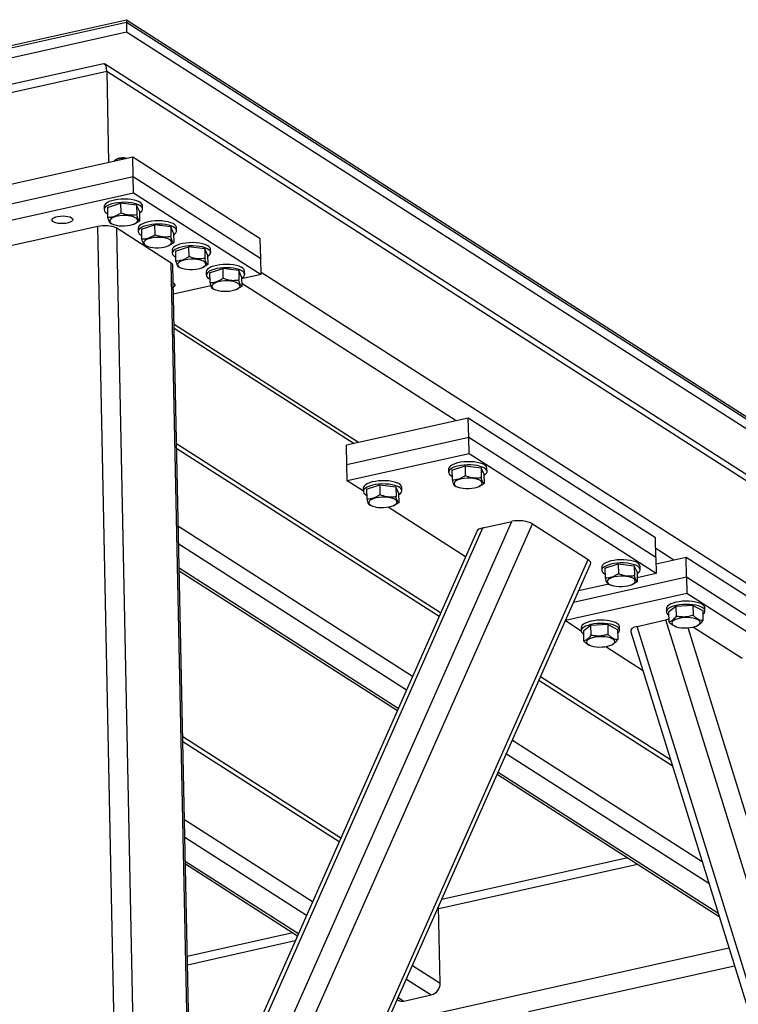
# Model space of a CAD drawing. Header units: millimetres. Extents: x 5 to 415, y 5 to 292.
# Tile 19 of 49: x 240 to 256, y 81 to 104. Entities that reach past the tile are written whole.
import ezdxf

# ---------------------------------------------------------------- set-up
doc = ezdxf.new("R2010")
doc.units = ezdxf.units.MM
doc.layers.add('TRAIT-FORT', color=4, linetype='Continuous', lineweight=25)

msp = doc.modelspace()

# ---------------------------------------------------------------- linework, layer by layer
at = {"layer": 'TRAIT-FORT', "color": 4, "linetype": 'Continuous', "lineweight": 25}
for p, q in [((203.783, 95.018), (242.359, 103.641)), ((242.359, 103.641), (242.36, 103.585)), ((242.359, 103.641), (269.284, 86.402)), ((200.817, 94.299), (242.36, 103.585)), ((203.784, 94.962), (242.36, 103.585)), ((242.36, 103.585), (242.365, 103.362)), ((242.36, 103.585), (269.285, 86.346)), ((165.213, 86.116), (242.365, 103.362)), ((242.365, 103.362), (269.289, 86.123)), ((241.831, 102.631), (167.102, 85.927)), ((267.499, 86.21), (241.859, 102.626)), ((241.909, 102.455), (166.851, 85.678)), ((241.909, 102.455), (241.952, 100.365)), ((267.663, 85.966), (241.909, 102.455)), ((242.504, 100.488), (237.267, 99.317)), ((242.513, 100.042), (242.504, 100.488)), ((245.43, 98.614), (242.504, 100.488)), ((242.109, 100.428), (242.084, 100.406)), ((237.276, 98.871), (242.513, 100.042)), ((242.521, 99.67), (242.513, 100.042)), ((242.513, 100.042), (245.439, 98.168)), ((237.284, 98.499), (242.521, 99.67)), ((242.521, 99.67), (245.447, 97.796)), ((241.85, 99.356), (241.851, 99.282)), ((241.924, 99.335), (242.227, 99.432)), ((242.227, 99.432), (242.231, 99.209)), ((242.594, 99.388), (242.227, 99.432)), ((242.594, 99.388), (242.599, 99.165)), ((242.659, 99.247), (242.594, 99.388)), ((242.731, 99.3), (242.729, 99.375)), ((241.924, 99.335), (241.928, 99.112)), ((242.659, 99.247), (242.663, 99.024)), ((241.702, 98.897), (239.468, 98.398)), ((242.312, 69.517), (241.702, 98.897)), ((242.025, 98.959), (241.993, 98.971)), ((242.023, 98.959), (242.063, 98.945)), ((242.533, 98.954), (242.549, 98.961)), ((242.704, 98.835), (243.007, 98.933)), ((243.007, 98.933), (243.012, 98.71)), ((243.375, 98.889), (243.007, 98.933)), ((243.375, 98.889), (243.379, 98.666)), ((243.439, 98.747), (243.375, 98.889)), ((242.747, 69.48), (242.138, 98.86)), ((243.386, 98.06), (242.138, 98.86)), ((242.63, 98.857), (242.632, 98.782)), ((242.704, 98.835), (242.709, 98.612)), ((243.439, 98.747), (243.444, 98.524)), ((243.511, 98.801), (243.51, 98.875)), ((242.805, 98.459), (242.773, 98.471)), ((242.803, 98.46), (242.843, 98.445)), ((243.314, 98.455), (243.329, 98.461)), ((245.439, 98.168), (245.43, 98.614)), ((243.41, 98.357), (243.412, 98.283)), ((243.484, 98.336), (243.787, 98.433)), ((243.484, 98.336), (243.489, 98.113)), ((243.787, 98.433), (243.792, 98.21)), ((244.155, 98.389), (243.787, 98.433)), ((244.155, 98.389), (244.16, 98.166)), ((244.219, 98.248), (244.155, 98.389)), ((244.219, 98.248), (244.224, 98.025)), ((244.292, 98.301), (244.29, 98.375)), ((243.996, 68.68), (243.386, 98.06)), ((244.037, 68.625), (243.427, 98.004)), ((245.447, 97.796), (245.439, 98.168)), ((243.585, 97.959), (243.553, 97.972)), ((243.584, 97.96), (243.624, 97.945)), ((244.094, 97.955), (244.11, 97.961)), ((244.191, 97.857), (244.192, 97.783)), ((244.265, 97.836), (244.568, 97.933)), ((244.265, 97.836), (244.269, 97.613)), ((244.568, 97.933), (244.573, 97.71)), ((244.935, 97.889), (244.568, 97.933)), ((244.935, 97.889), (244.94, 97.666)), ((245, 97.748), (244.935, 97.889)), ((245.447, 97.796), (245.001, 97.696)), ((245.072, 97.801), (245.071, 97.876)), ((265.815, 84.801), (245.446, 97.842)), ((244.293, 97.538), (243.441, 97.348)), ((245, 97.748), (245.005, 97.525)), ((249.919, 94.444), (245.003, 97.591)), ((244.366, 97.46), (244.334, 97.472)), ((244.364, 97.46), (244.404, 97.445)), ((244.875, 97.455), (244.89, 97.462)), ((247.684, 93.944), (243.455, 96.652)), ((243.457, 96.565), (247.584, 93.922)), ((250.198, 94.506), (247.405, 93.882)), ((250.207, 94.06), (250.198, 94.506)), ((254.49, 91.758), (250.198, 94.506)), ((250.207, 94.06), (247.414, 93.436)), ((250.215, 93.688), (250.207, 94.06)), ((254.5, 91.312), (250.207, 94.06)), ((249.564, 90.042), (243.512, 93.917)), ((243.514, 93.811), (249.528, 89.961)), ((247.414, 93.436), (247.405, 93.882)), ((250.215, 93.688), (247.422, 93.064)), ((254.507, 90.94), (250.215, 93.688)), ((247.422, 93.064), (247.414, 93.436)), ((249.746, 93.335), (249.748, 93.261)), ((249.82, 93.314), (250.123, 93.411)), ((249.82, 93.314), (249.825, 93.091)), ((250.123, 93.411), (250.128, 93.188)), ((250.123, 93.411), (250.491, 93.367)), ((250.491, 93.367), (250.496, 93.144)), ((250.555, 93.226), (250.491, 93.367)), ((250.628, 93.279), (250.626, 93.354)), ((247.793, 92.826), (247.422, 93.064)), ((250.555, 93.226), (250.56, 93.003)), ((247.791, 92.898), (247.793, 92.824)), ((247.865, 92.877), (248.168, 92.974)), ((247.865, 92.877), (247.87, 92.654)), ((248.168, 92.974), (248.173, 92.751)), ((248.168, 92.974), (248.536, 92.93)), ((248.536, 92.93), (248.541, 92.707)), ((248.6, 92.789), (248.536, 92.93)), ((248.673, 92.842), (248.671, 92.917)), ((249.889, 92.95), (249.921, 92.94)), ((249.92, 92.938), (249.96, 92.924)), ((250.43, 92.933), (250.446, 92.94)), ((248.6, 92.789), (248.605, 92.566)), ((247.934, 92.513), (247.966, 92.503)), ((247.965, 92.501), (248.005, 92.487)), ((250.134, 91.327), (248.358, 92.465)), ((248.475, 92.496), (248.491, 92.503)), ((244.405, 76.819), (251.199, 92.138)), ((250.535, 91.99), (251.199, 92.138)), ((243.551, 92.026), (248.92, 88.589)), ((250.392, 91.908), (243.995, 77.482)), ((244.08, 77.434), (250.535, 91.99)), ((244.427, 75.753), (251.667, 92.08)), ((251.667, 92.08), (252.947, 91.26)), ((254.5, 91.312), (254.49, 91.758)), ((243.559, 91.62), (248.782, 88.276)), ((254.913, 91.246), (254.495, 91.513)), ((244.5, 72.214), (252.947, 91.26)), ((254.5, 91.312), (254.507, 90.94)), ((255.193, 91.308), (254.503, 91.154)), ((255.202, 90.862), (255.193, 91.308)), ((259.485, 88.56), (255.193, 91.308)), ((243.571, 91.07), (248.594, 87.854)), ((243.572, 91.004), (248.572, 87.803)), ((244.505, 72.002), (253, 91.158)), ((253.258, 91.087), (253.26, 91.012)), ((253.332, 91.066), (253.635, 91.163)), ((253.332, 91.066), (253.337, 90.843)), ((253.635, 91.163), (253.64, 90.94)), ((253.635, 91.163), (254.003, 91.119)), ((254.003, 91.119), (254.007, 90.896)), ((254.067, 90.977), (254.003, 91.119)), ((254.14, 91.031), (254.138, 91.105)), ((252.612, 90.283), (255.202, 90.862)), ((254.067, 90.977), (254.072, 90.754)), ((254.507, 90.94), (254.07, 90.842)), ((255.202, 90.862), (255.21, 90.49)), ((255.202, 90.862), (259.494, 88.114)), ((253.418, 90.696), (252.727, 90.542)), ((253.401, 90.701), (253.433, 90.692)), ((253.431, 90.69), (253.472, 90.675)), ((253.942, 90.685), (253.957, 90.691)), ((252.428, 89.868), (255.21, 90.49)), ((255.21, 90.49), (259.502, 87.742)), ((254.741, 90.137), (254.743, 90.063)), ((254.958, 90.187), (254.791, 90.053)), ((255.349, 90.206), (254.958, 90.187)), ((254.958, 90.187), (254.963, 89.964)), ((255.349, 90.206), (255.354, 89.983)), ((255.349, 90.206), (255.574, 90.091)), ((255.574, 90.091), (255.578, 89.868)), ((255.622, 90.081), (255.621, 90.156)), ((252.425, 89.861), (252.788, 89.628)), ((254.067, 89.729), (254.73, 89.877)), ((265.252, 55.986), (254.73, 89.877)), ((254.791, 90.053), (254.796, 89.83)), ((252.786, 89.7), (252.788, 89.626)), ((253.003, 89.75), (252.836, 89.616)), ((253.394, 89.769), (253.003, 89.75)), ((253.003, 89.75), (253.008, 89.527)), ((253.394, 89.769), (253.399, 89.546)), ((253.394, 89.769), (253.619, 89.654)), ((253.619, 89.654), (253.623, 89.431)), ((253.667, 89.644), (253.666, 89.719)), ((264.588, 55.838), (254.067, 89.729)), ((254.938, 89.732), (254.954, 89.726)), ((265.52, 56.573), (255.237, 89.695)), ((255.361, 89.715), (256.479, 88.999)), ((255.425, 89.735), (255.449, 89.746)), ((252.836, 89.616), (252.841, 89.393)), ((253.922, 89.607), (264.334, 56.069)), ((252.983, 89.295), (252.999, 89.289)), ((253.353, 89.267), (254.195, 88.727)), ((253.47, 89.298), (253.494, 89.309)), ((254.834, 86.668), (251.855, 88.575)), ((251.819, 88.494), (254.874, 86.538)), ((247.273, 84.875), (243.651, 87.193)), ((243.653, 87.088), (247.237, 84.794)), ((251.21, 87.122), (255.557, 84.339)), ((251.072, 86.81), (255.712, 83.839)), ((250.862, 86.337), (255.948, 83.08)), ((250.884, 86.387), (255.923, 83.161)), ((243.691, 85.303), (246.629, 83.422)), ((243.699, 84.896), (246.49, 83.109)), ((243.71, 84.346), (246.303, 82.686)), ((243.712, 84.281), (246.28, 82.636)), ((249.52, 83.259), (254.078, 84.278)), ((253.854, 84.421), (249.589, 83.467)), ((249.555, 81.548), (249.519, 83.308)), ((246.174, 82.704), (243.756, 82.163)), ((243.76, 81.971), (246.23, 82.523)), ((248.317, 80.599), (256.173, 82.355)), ((248.919, 81.955), (249.555, 81.548)), ((251.582, 80.895), (256.299, 81.949)), ((248.78, 81.643), (249.35, 81.278)), ((248.722, 81.138), (249.35, 81.278)), ((248.57, 81.17), (248.588, 81.159)), ((248.593, 81.22), (248.722, 81.138))]:
    msp.add_line(p, q, dxfattribs=at)
at = {"layer": 'TRAIT-FORT', "color": 4, "linetype": 'Continuous', "lineweight": 25, "flags": 128}
for points in [[(242.338, 100.451), (242.312, 100.453), (242.258, 100.454), (242.205, 100.449), (242.156, 100.439), (242.116, 100.425), (242.086, 100.408), (242.072, 100.392)], [(242.729, 99.375), (242.728, 99.384), (242.716, 99.413), (242.69, 99.439), (242.651, 99.464), (242.601, 99.485), (242.54, 99.503), (242.472, 99.516), (242.397, 99.524), (242.319, 99.527), (242.24, 99.525), (242.163, 99.518), (242.09, 99.506), (242.023, 99.489), (241.965, 99.469), (241.917, 99.445), (241.881, 99.418), (241.859, 99.39), (241.85, 99.361), (241.85, 99.356)], [(242.659, 99.209), (242.683, 99.225), (242.712, 99.252), (242.728, 99.281), (242.73, 99.31), (242.718, 99.338), (242.692, 99.365), (242.653, 99.39), (242.602, 99.411), (242.542, 99.429), (242.473, 99.442), (242.399, 99.45), (242.321, 99.453), (242.242, 99.451), (242.165, 99.444), (242.092, 99.432), (242.025, 99.415), (241.966, 99.394), (241.919, 99.371), (241.883, 99.344), (241.86, 99.316), (241.851, 99.287), (241.857, 99.258), (241.876, 99.23), (241.908, 99.204), (241.926, 99.194)], [(241.103, 99.1), (241.125, 99.08), (241.133, 99.058), (241.126, 99.036), (241.104, 99.015), (241.069, 98.996), (241.023, 98.981), (240.969, 98.971), (240.91, 98.966), (240.85, 98.966), (240.792, 98.971), (240.741, 98.982), (240.7, 98.997), (240.671, 99.016), (240.655, 99.037), (240.655, 99.059), (240.669, 99.081), (240.698, 99.101), (240.739, 99.118), (240.789, 99.131), (240.847, 99.139), (240.907, 99.142), (240.966, 99.139), (241.02, 99.13), (241.067, 99.117), (241.103, 99.1)], [(242.183, 98.917), (242.248, 98.912), (242.316, 98.912), (242.383, 98.918), (242.445, 98.928), (242.502, 98.943), (242.549, 98.961), (242.585, 98.983), (242.609, 99.006), (242.619, 99.031), (242.615, 99.056), (242.597, 99.08), (242.566, 99.101), (242.523, 99.119), (242.47, 99.134), (242.41, 99.144), (242.344, 99.149), (242.277, 99.149), (242.21, 99.144), (242.148, 99.133), (242.091, 99.119), (242.044, 99.1), (242.008, 99.079), (241.984, 99.055), (241.974, 99.03), (241.978, 99.005), (241.996, 98.982), (242.027, 98.96), (242.07, 98.942), (242.123, 98.927), (242.183, 98.917)], [(243.51, 98.875), (243.509, 98.884), (243.497, 98.913), (243.471, 98.94), (243.432, 98.964), (243.381, 98.986), (243.321, 99.003), (243.252, 99.016), (243.178, 99.025), (243.1, 99.028), (243.021, 99.026), (242.944, 99.018), (242.87, 99.006), (242.804, 98.99), (242.745, 98.969), (242.698, 98.945), (242.662, 98.919), (242.639, 98.891), (242.63, 98.862), (242.63, 98.857)], [(243.44, 98.71), (243.463, 98.725), (243.493, 98.752), (243.509, 98.781), (243.51, 98.81), (243.498, 98.839), (243.472, 98.865), (243.433, 98.89), (243.383, 98.911), (243.322, 98.929), (243.254, 98.942), (243.179, 98.95), (243.101, 98.953), (243.022, 98.951), (242.945, 98.944), (242.872, 98.932), (242.805, 98.915), (242.747, 98.895), (242.699, 98.871), (242.663, 98.844), (242.641, 98.816), (242.632, 98.787), (242.637, 98.758), (242.656, 98.731), (242.689, 98.705), (242.707, 98.694)], [(242.964, 98.418), (243.029, 98.413), (243.096, 98.413), (243.163, 98.418), (243.226, 98.428), (243.282, 98.443), (243.329, 98.462), (243.366, 98.483), (243.389, 98.507), (243.4, 98.532), (243.395, 98.556), (243.377, 98.58), (243.346, 98.601), (243.303, 98.62), (243.251, 98.634), (243.19, 98.644), (243.125, 98.649), (243.057, 98.649), (242.991, 98.644), (242.928, 98.634), (242.872, 98.619), (242.824, 98.601), (242.788, 98.579), (242.764, 98.555), (242.754, 98.531), (242.758, 98.506), (242.776, 98.482), (242.807, 98.461), (242.85, 98.442), (242.903, 98.428), (242.964, 98.418)], [(244.29, 98.375), (244.289, 98.385), (244.277, 98.413), (244.251, 98.44), (244.212, 98.465), (244.162, 98.486), (244.101, 98.504), (244.032, 98.517), (243.958, 98.525), (243.88, 98.528), (243.801, 98.526), (243.724, 98.519), (243.651, 98.507), (243.584, 98.49), (243.526, 98.469), (243.478, 98.446), (243.442, 98.419), (243.419, 98.391), (243.411, 98.362), (243.41, 98.357)], [(244.22, 98.21), (244.244, 98.225), (244.273, 98.253), (244.289, 98.281), (244.291, 98.31), (244.279, 98.339), (244.253, 98.366), (244.214, 98.39), (244.163, 98.412), (244.103, 98.429), (244.034, 98.442), (243.96, 98.451), (243.882, 98.454), (243.803, 98.452), (243.726, 98.444), (243.652, 98.432), (243.586, 98.416), (243.527, 98.395), (243.48, 98.371), (243.444, 98.345), (243.421, 98.316), (243.412, 98.287), (243.417, 98.259), (243.437, 98.231), (243.469, 98.205), (243.487, 98.195)], [(243.744, 97.918), (243.809, 97.913), (243.877, 97.913), (243.943, 97.918), (244.006, 97.929), (244.063, 97.943), (244.11, 97.962), (244.146, 97.983), (244.17, 98.007), (244.18, 98.032), (244.176, 98.057), (244.158, 98.08), (244.127, 98.102), (244.084, 98.12), (244.031, 98.135), (243.971, 98.145), (243.905, 98.15), (243.838, 98.15), (243.771, 98.144), (243.708, 98.134), (243.652, 98.119), (243.605, 98.101), (243.568, 98.079), (243.545, 98.056), (243.535, 98.031), (243.539, 98.006), (243.557, 97.983), (243.588, 97.961), (243.631, 97.943), (243.684, 97.928), (243.744, 97.918)], [(245.071, 97.876), (245.07, 97.885), (245.057, 97.914), (245.031, 97.94), (244.993, 97.965), (244.942, 97.986), (244.881, 98.004), (244.813, 98.017), (244.738, 98.025), (244.661, 98.028), (244.582, 98.026), (244.504, 98.019), (244.431, 98.007), (244.364, 97.99), (244.306, 97.97), (244.258, 97.946), (244.223, 97.919), (244.2, 97.891), (244.191, 97.862), (244.191, 97.857)], [(245.001, 97.71), (245.024, 97.726), (245.054, 97.753), (245.069, 97.782), (245.071, 97.811), (245.059, 97.839), (245.033, 97.866), (244.994, 97.891), (244.944, 97.912), (244.883, 97.93), (244.814, 97.943), (244.74, 97.951), (244.662, 97.954), (244.583, 97.952), (244.506, 97.945), (244.433, 97.933), (244.366, 97.916), (244.308, 97.895), (244.26, 97.871), (244.224, 97.845), (244.201, 97.817), (244.193, 97.788), (244.198, 97.759), (244.217, 97.731), (244.25, 97.705), (244.268, 97.695)], [(243.435, 97.606), (243.444, 97.601), (243.466, 97.581), (243.474, 97.559), (243.467, 97.537), (243.445, 97.516), (243.437, 97.511)], [(244.524, 97.418), (244.59, 97.413), (244.657, 97.413), (244.724, 97.419), (244.787, 97.429), (244.843, 97.444), (244.89, 97.462), (244.927, 97.484), (244.95, 97.507), (244.96, 97.532), (244.956, 97.557), (244.938, 97.581), (244.907, 97.602), (244.864, 97.62), (244.811, 97.635), (244.751, 97.645), (244.686, 97.65), (244.618, 97.65), (244.552, 97.645), (244.489, 97.634), (244.433, 97.62), (244.385, 97.601), (244.349, 97.58), (244.325, 97.556), (244.315, 97.531), (244.319, 97.506), (244.337, 97.483), (244.368, 97.461), (244.411, 97.443), (244.464, 97.428), (244.524, 97.418)], [(250.524, 93.454), (250.468, 93.474), (250.404, 93.489), (250.332, 93.5), (250.255, 93.506), (250.177, 93.506), (250.098, 93.501), (250.023, 93.492), (249.952, 93.477), (249.89, 93.459), (249.836, 93.436), (249.794, 93.411), (249.765, 93.383), (249.749, 93.355), (249.746, 93.335)], [(250.526, 93.38), (250.47, 93.399), (250.405, 93.415), (250.333, 93.425), (250.257, 93.431), (250.178, 93.432), (250.1, 93.427), (250.024, 93.417), (249.954, 93.403), (249.891, 93.384), (249.838, 93.362), (249.796, 93.337), (249.767, 93.309), (249.751, 93.28), (249.749, 93.251), (249.761, 93.223), (249.787, 93.196), (249.823, 93.173)], [(250.556, 93.188), (250.56, 93.191), (250.596, 93.217), (250.619, 93.245), (250.628, 93.274), (250.622, 93.303), (250.603, 93.331), (250.571, 93.357), (250.526, 93.38)], [(248.569, 93.017), (248.513, 93.037), (248.449, 93.052), (248.377, 93.063), (248.3, 93.069), (248.222, 93.069), (248.143, 93.064), (248.068, 93.055), (247.997, 93.04), (247.935, 93.022), (247.881, 92.999), (247.839, 92.974), (247.81, 92.946), (247.794, 92.918), (247.791, 92.898)], [(250.307, 93.123), (250.241, 93.128), (250.174, 93.128), (250.107, 93.123), (250.044, 93.112), (249.988, 93.098), (249.941, 93.079), (249.904, 93.058), (249.881, 93.034), (249.871, 93.009), (249.875, 92.985), (249.893, 92.961), (249.924, 92.939), (249.967, 92.921), (250.019, 92.906), (250.08, 92.896), (250.145, 92.891), (250.213, 92.892), (250.279, 92.897), (250.342, 92.907), (250.398, 92.922), (250.446, 92.94), (250.482, 92.962), (250.506, 92.986), (250.516, 93.01), (250.512, 93.035), (250.494, 93.059), (250.463, 93.08), (250.42, 93.098), (250.367, 93.113), (250.307, 93.123)], [(248.571, 92.943), (248.515, 92.962), (248.45, 92.978), (248.378, 92.988), (248.302, 92.994), (248.223, 92.995), (248.145, 92.99), (248.069, 92.98), (247.999, 92.966), (247.936, 92.947), (247.883, 92.925), (247.841, 92.9), (247.812, 92.872), (247.796, 92.843), (247.794, 92.814), (247.806, 92.786), (247.832, 92.759), (247.868, 92.736)], [(248.601, 92.751), (248.605, 92.754), (248.641, 92.78), (248.664, 92.808), (248.673, 92.837), (248.667, 92.866), (248.648, 92.894), (248.616, 92.92), (248.571, 92.943)], [(248.352, 92.686), (248.286, 92.691), (248.219, 92.691), (248.152, 92.686), (248.089, 92.675), (248.033, 92.661), (247.986, 92.642), (247.949, 92.621), (247.926, 92.597), (247.916, 92.572), (247.92, 92.548), (247.938, 92.524), (247.969, 92.502), (248.012, 92.484), (248.064, 92.469), (248.125, 92.459), (248.19, 92.454), (248.258, 92.455), (248.324, 92.46), (248.387, 92.47), (248.443, 92.485), (248.491, 92.503), (248.527, 92.525), (248.551, 92.549), (248.561, 92.573), (248.557, 92.598), (248.539, 92.622), (248.508, 92.643), (248.465, 92.661), (248.412, 92.676), (248.352, 92.686)], [(254.036, 91.206), (253.98, 91.225), (253.915, 91.241), (253.844, 91.251), (253.767, 91.257), (253.688, 91.258), (253.61, 91.253), (253.535, 91.243), (253.464, 91.229), (253.402, 91.21), (253.348, 91.188), (253.306, 91.162), (253.277, 91.135), (253.261, 91.106), (253.258, 91.087)], [(254.038, 91.131), (253.982, 91.151), (253.917, 91.166), (253.845, 91.177), (253.769, 91.183), (253.69, 91.183), (253.612, 91.179), (253.536, 91.169), (253.466, 91.154), (253.403, 91.136), (253.35, 91.113), (253.308, 91.088), (253.278, 91.061), (253.263, 91.032), (253.261, 91.003), (253.273, 90.974), (253.299, 90.947), (253.335, 90.924)], [(254.068, 90.94), (254.072, 90.942), (254.108, 90.969), (254.131, 90.997), (254.14, 91.026), (254.134, 91.055), (254.115, 91.082), (254.082, 91.108), (254.038, 91.131)], [(253.818, 90.874), (253.753, 90.88), (253.686, 90.879), (253.619, 90.874), (253.556, 90.864), (253.5, 90.849), (253.453, 90.831), (253.416, 90.809), (253.393, 90.785), (253.383, 90.761), (253.387, 90.736), (253.405, 90.712), (253.436, 90.691), (253.479, 90.672), (253.531, 90.658), (253.592, 90.648), (253.657, 90.643), (253.725, 90.643), (253.791, 90.648), (253.854, 90.658), (253.91, 90.673), (253.958, 90.692), (253.994, 90.713), (254.018, 90.737), (254.028, 90.762), (254.024, 90.786), (254.006, 90.81), (253.975, 90.832), (253.932, 90.85), (253.879, 90.864), (253.818, 90.874)], [(255.621, 90.156), (255.618, 90.174), (255.601, 90.202), (255.571, 90.228), (255.529, 90.252), (255.475, 90.272), (255.412, 90.288), (255.341, 90.3), (255.265, 90.307), (255.187, 90.308), (255.108, 90.305), (255.032, 90.296), (254.96, 90.283), (254.896, 90.265), (254.841, 90.243), (254.796, 90.218), (254.764, 90.191), (254.746, 90.163), (254.741, 90.137)], [(255.575, 90.006), (255.585, 90.014), (255.61, 90.042), (255.622, 90.071), (255.619, 90.1), (255.603, 90.128), (255.573, 90.154), (255.53, 90.178), (255.476, 90.198), (255.413, 90.214), (255.343, 90.226), (255.267, 90.232), (255.188, 90.234), (255.11, 90.23), (255.033, 90.222), (254.962, 90.208), (254.898, 90.19), (254.842, 90.169), (254.798, 90.144), (254.766, 90.117), (254.747, 90.088), (254.743, 90.059), (254.752, 90.031), (254.776, 90.003), (254.793, 89.99)], [(253.666, 89.719), (253.663, 89.737), (253.646, 89.765), (253.616, 89.791), (253.574, 89.815), (253.52, 89.835), (253.457, 89.851), (253.386, 89.863), (253.31, 89.87), (253.232, 89.871), (253.153, 89.868), (253.077, 89.859), (253.005, 89.846), (252.941, 89.828), (252.886, 89.806), (252.841, 89.781), (252.809, 89.754), (252.791, 89.726), (252.786, 89.7)], [(255.48, 89.767), (255.502, 89.79), (255.511, 89.815), (255.505, 89.84), (255.486, 89.863), (255.453, 89.884), (255.409, 89.902), (255.355, 89.916), (255.294, 89.926), (255.228, 89.93), (255.161, 89.93), (255.094, 89.924), (255.032, 89.913), (254.977, 89.898), (254.931, 89.879), (254.896, 89.857), (254.873, 89.833), (254.865, 89.808), (254.871, 89.784), (254.89, 89.76), (254.923, 89.739), (254.967, 89.721), (255.021, 89.707), (255.082, 89.698), (255.148, 89.693), (255.215, 89.694), (255.282, 89.7), (255.344, 89.711), (255.399, 89.726), (255.445, 89.745), (255.48, 89.767)], [(253.62, 89.569), (253.63, 89.577), (253.655, 89.605), (253.667, 89.634), (253.664, 89.663), (253.648, 89.691), (253.618, 89.717), (253.575, 89.741), (253.521, 89.761), (253.458, 89.777), (253.388, 89.789), (253.312, 89.795), (253.233, 89.797), (253.155, 89.793), (253.079, 89.785), (253.007, 89.771), (252.943, 89.753), (252.887, 89.732), (252.843, 89.707), (252.811, 89.68), (252.792, 89.651), (252.788, 89.622), (252.797, 89.594), (252.821, 89.566), (252.838, 89.553)], [(253.525, 89.33), (253.547, 89.353), (253.556, 89.378), (253.55, 89.403), (253.531, 89.426), (253.498, 89.447), (253.454, 89.465), (253.4, 89.479), (253.339, 89.489), (253.273, 89.493), (253.206, 89.493), (253.139, 89.487), (253.077, 89.476), (253.022, 89.461), (252.976, 89.442), (252.941, 89.42), (252.918, 89.396), (252.91, 89.371), (252.916, 89.347), (252.935, 89.323), (252.968, 89.302), (253.012, 89.284), (253.066, 89.27), (253.127, 89.261), (253.193, 89.256), (253.26, 89.257), (253.327, 89.263), (253.389, 89.274), (253.444, 89.289), (253.49, 89.308), (253.525, 89.33)]]:
    msp.add_lwpolyline(points, dxfattribs=at)
at = {"layer": 'TRAIT-FORT', "color": 4, "linetype": 'Continuous', "lineweight": 25}
for centre, radius, start, end in [((242.278, 100.123), 0.348, 74.2212, 118.9189), ((241.866, 98.252), 0.665, 65.899, 104.2534), ((243.357, 97.996), 0.0709, 6.9561, 65.1971), ((250.494, 93.322), 0.136, 13.6019, 77.2456), ((248.539, 92.885), 0.136, 13.6019, 77.2456), ((254.006, 91.073), 0.136, 13.6019, 77.2456), ((249.278, 81.545), 0.277, 285.0688, 0.5521), ((248.68, 81.307), 0.174, 238.1861, 283.9927)]:
    msp.add_arc(centre, radius, start, end, dxfattribs=at)
for centre, major_axis, ratio, start_param, end_param in [((241.786, 102.293), (0.06, 0.338), 0.318889, 5.268204, 6.415252), ((241.786, 102.293), (0.06, 0.338), 0.318889, 5.268204, 6.415252), ((251.388, 92.017), (0.337, -0.02), 0.400242, 0.619634, 2.190431), ((250.725, 91.869), (0.337, -0.02), 0.400242, 2.190431, 2.992415), ((252.668, 91.198), (0.337, -0.02), 0.400242, 6.134007, 6.90282), ((254.92, 89.756), (0.337, -0.02), 0.400242, 1.973394, 2.190431), ((254.257, 89.608), (0.337, -0.02), 0.400242, 2.190431, 3.29077)]:
    msp.add_ellipse(centre, major_axis=major_axis, ratio=ratio, start_param=start_param, end_param=end_param, dxfattribs=at)
for points, knots in [([(241.928, 99.112), (241.955, 99.112), (242.008, 99.113), (242.087, 99.132), (242.162, 99.165), (242.208, 99.195), (242.231, 99.209)], [0, 0, 0, 0, 0.264605, 0.534948, 0.765343, 1, 1, 1, 1]), ([(242.599, 99.165), (242.552, 99.16), (242.475, 99.15), (242.363, 99.165), (242.287, 99.187), (242.244, 99.204), (242.231, 99.209)], [0, 0, 0, 0, 0.385549, 0.637642, 0.896546, 1, 1, 1, 1]), ([(242.663, 99.024), (242.658, 99.028), (242.647, 99.036), (242.63, 99.067), (242.614, 99.111), (242.604, 99.147), (242.599, 99.165)], [0, 0, 0, 0, 0.264605, 0.534948, 0.765343, 1, 1, 1, 1]), ([(241.928, 99.112), (241.934, 99.092), (241.946, 99.05), (241.962, 99.008), (241.978, 98.981), (241.988, 98.974), (241.993, 98.971)], [0, 0, 0, 0, 0.264605, 0.534948, 0.765343, 1, 1, 1, 1]), ([(242.663, 99.024), (242.637, 99.007), (242.599, 98.982), (242.56, 98.967), (242.548, 98.963)], [0, 0, 0, 0, 0.690519, 1, 1, 1, 1]), ([(242.709, 98.612), (242.735, 98.613), (242.789, 98.613), (242.868, 98.633), (242.943, 98.666), (242.989, 98.695), (243.012, 98.71)], [0, 0, 0, 0, 0.264605, 0.534948, 0.765343, 1, 1, 1, 1]), ([(243.379, 98.666), (243.333, 98.66), (243.256, 98.651), (243.144, 98.666), (243.068, 98.688), (243.024, 98.705), (243.012, 98.71)], [0, 0, 0, 0, 0.385549, 0.637642, 0.896546, 1, 1, 1, 1]), ([(243.444, 98.524), (243.438, 98.528), (243.427, 98.537), (243.411, 98.567), (243.394, 98.611), (243.384, 98.647), (243.379, 98.666)], [0, 0, 0, 0, 0.264605, 0.534948, 0.765343, 1, 1, 1, 1]), ([(242.709, 98.612), (242.714, 98.592), (242.726, 98.551), (242.743, 98.508), (242.759, 98.482), (242.768, 98.475), (242.773, 98.471)], [0, 0, 0, 0, 0.264605, 0.534948, 0.765343, 1, 1, 1, 1]), ([(243.444, 98.524), (243.418, 98.507), (243.38, 98.482), (243.341, 98.467), (243.328, 98.463)], [0, 0, 0, 0, 0.690519, 1, 1, 1, 1]), ([(243.489, 98.113), (243.515, 98.113), (243.569, 98.114), (243.648, 98.133), (243.723, 98.166), (243.769, 98.195), (243.792, 98.21)], [0, 0, 0, 0, 0.264605, 0.534948, 0.765343, 1, 1, 1, 1]), ([(243.489, 98.113), (243.495, 98.092), (243.506, 98.051), (243.523, 98.008), (243.539, 97.982), (243.549, 97.975), (243.553, 97.972)], [0, 0, 0, 0, 0.264605, 0.534948, 0.765343, 1, 1, 1, 1]), ([(244.16, 98.166), (244.113, 98.16), (244.036, 98.151), (243.924, 98.166), (243.848, 98.188), (243.805, 98.205), (243.792, 98.21)], [0, 0, 0, 0, 0.385549, 0.637642, 0.896546, 1, 1, 1, 1]), ([(244.224, 98.025), (244.198, 98.007), (244.16, 97.982), (244.121, 97.968), (244.109, 97.963)], [0, 0, 0, 0, 0.690519, 1, 1, 1, 1]), ([(244.224, 98.025), (244.219, 98.029), (244.208, 98.037), (244.191, 98.068), (244.175, 98.112), (244.165, 98.148), (244.16, 98.166)], [0, 0, 0, 0, 0.264605, 0.534948, 0.765343, 1, 1, 1, 1]), ([(244.269, 97.613), (244.296, 97.613), (244.349, 97.614), (244.428, 97.633), (244.503, 97.666), (244.549, 97.696), (244.573, 97.71)], [0, 0, 0, 0, 0.264605, 0.534948, 0.765343, 1, 1, 1, 1]), ([(244.269, 97.613), (244.275, 97.593), (244.287, 97.551), (244.304, 97.509), (244.32, 97.482), (244.329, 97.475), (244.334, 97.472)], [0, 0, 0, 0, 0.264605, 0.534948, 0.765343, 1, 1, 1, 1]), ([(244.94, 97.666), (244.894, 97.661), (244.817, 97.651), (244.704, 97.666), (244.629, 97.688), (244.585, 97.705), (244.573, 97.71)], [0, 0, 0, 0, 0.385549, 0.637642, 0.896546, 1, 1, 1, 1]), ([(245.005, 97.525), (244.999, 97.529), (244.988, 97.537), (244.971, 97.568), (244.955, 97.612), (244.945, 97.648), (244.94, 97.666)], [0, 0, 0, 0, 0.264605, 0.534948, 0.765343, 1, 1, 1, 1]), ([(245.005, 97.525), (244.978, 97.508), (244.941, 97.483), (244.901, 97.468), (244.889, 97.463)], [0, 0, 0, 0, 0.690519, 1, 1, 1, 1]), ([(249.825, 93.091), (249.851, 93.091), (249.905, 93.092), (249.984, 93.111), (250.059, 93.144), (250.105, 93.174), (250.128, 93.188)], [0, 0, 0, 0, 0.264605, 0.534948, 0.765343, 1, 1, 1, 1]), ([(249.825, 93.091), (249.831, 93.071), (249.842, 93.03), (249.859, 92.987), (249.875, 92.96), (249.885, 92.953), (249.889, 92.95)], [0, 0, 0, 0, 0.264605, 0.534948, 0.765343, 1, 1, 1, 1]), ([(250.128, 93.188), (250.175, 93.171), (250.253, 93.144), (250.365, 93.132), (250.44, 93.136), (250.483, 93.142), (250.496, 93.144)], [0, 0, 0, 0, 0.3855495, 0.6376419, 0.8965462, 1, 1, 1, 1]), ([(250.56, 93.003), (250.555, 93.007), (250.544, 93.015), (250.527, 93.046), (250.511, 93.09), (250.501, 93.126), (250.496, 93.144)], [0, 0, 0, 0, 0.264605, 0.534948, 0.765343, 1, 1, 1, 1]), ([(250.56, 93.003), (250.534, 92.986), (250.496, 92.961), (250.457, 92.946), (250.445, 92.942)], [0, 0, 0, 0, 0.690519, 1, 1, 1, 1]), ([(247.87, 92.654), (247.896, 92.654), (247.95, 92.655), (248.029, 92.674), (248.104, 92.707), (248.15, 92.737), (248.173, 92.751)], [0, 0, 0, 0, 0.264605, 0.534948, 0.765343, 1, 1, 1, 1]), ([(247.87, 92.654), (247.876, 92.634), (247.887, 92.593), (247.904, 92.55), (247.92, 92.523), (247.93, 92.516), (247.934, 92.513)], [0, 0, 0, 0, 0.264605, 0.534948, 0.765343, 1, 1, 1, 1]), ([(248.173, 92.751), (248.22, 92.734), (248.298, 92.707), (248.41, 92.695), (248.485, 92.699), (248.528, 92.705), (248.541, 92.707)], [0, 0, 0, 0, 0.3855495, 0.6376419, 0.8965462, 1, 1, 1, 1]), ([(248.605, 92.566), (248.6, 92.57), (248.589, 92.578), (248.572, 92.609), (248.556, 92.653), (248.546, 92.689), (248.541, 92.707)], [0, 0, 0, 0, 0.264605, 0.534948, 0.765343, 1, 1, 1, 1]), ([(248.605, 92.566), (248.579, 92.549), (248.541, 92.524), (248.502, 92.509), (248.49, 92.505)], [0, 0, 0, 0, 0.690519, 1, 1, 1, 1]), ([(253.337, 90.843), (253.363, 90.843), (253.417, 90.844), (253.496, 90.863), (253.571, 90.896), (253.617, 90.925), (253.64, 90.94)], [0, 0, 0, 0, 0.264605, 0.534948, 0.765343, 1, 1, 1, 1]), ([(253.337, 90.843), (253.343, 90.822), (253.354, 90.781), (253.371, 90.738), (253.387, 90.712), (253.396, 90.705), (253.401, 90.701)], [0, 0, 0, 0, 0.264605, 0.534948, 0.765343, 1, 1, 1, 1]), ([(253.64, 90.94), (253.687, 90.923), (253.765, 90.895), (253.877, 90.883), (253.952, 90.887), (253.995, 90.894), (254.007, 90.896)], [0, 0, 0, 0, 0.3855495, 0.6376419, 0.8965462, 1, 1, 1, 1]), ([(254.072, 90.754), (254.066, 90.759), (254.056, 90.767), (254.039, 90.798), (254.023, 90.842), (254.013, 90.878), (254.007, 90.896)], [0, 0, 0, 0, 0.264605, 0.534948, 0.765343, 1, 1, 1, 1]), ([(254.072, 90.754), (254.046, 90.737), (254.008, 90.712), (253.969, 90.698), (253.957, 90.693)], [0, 0, 0, 0, 0.690519, 1, 1, 1, 1]), ([(254.963, 89.964), (254.942, 89.935), (254.907, 89.889), (254.856, 89.849), (254.822, 89.835), (254.802, 89.831), (254.796, 89.83)], [0, 0, 0, 0, 0.3855495, 0.6376419, 0.8965462, 1, 1, 1, 1]), ([(255.354, 89.983), (255.32, 89.973), (255.252, 89.953), (255.15, 89.942), (255.053, 89.946), (254.993, 89.958), (254.963, 89.964)], [0, 0, 0, 0, 0.264605, 0.534948, 0.765343, 1, 1, 1, 1]), ([(255.354, 89.983), (255.374, 89.965), (255.413, 89.928), (255.472, 89.892), (255.527, 89.873), (255.561, 89.87), (255.578, 89.868)], [0, 0, 0, 0, 0.264605, 0.534948, 0.765343, 1, 1, 1, 1]), ([(255.578, 89.868), (255.557, 89.84), (255.523, 89.794), (255.479, 89.758), (255.457, 89.75), (255.45, 89.748)], [0, 0, 0, 0, 0.500871, 0.828366, 1, 1, 1, 1]), ([(254.939, 89.733), (254.926, 89.738), (254.896, 89.749), (254.848, 89.782), (254.813, 89.814), (254.796, 89.83)], [0, 0, 0, 0, 0.265298, 0.629283, 1, 1, 1, 1]), ([(253.008, 89.527), (252.987, 89.498), (252.952, 89.452), (252.901, 89.412), (252.867, 89.398), (252.847, 89.394), (252.841, 89.393)], [0, 0, 0, 0, 0.3855495, 0.6376419, 0.8965462, 1, 1, 1, 1]), ([(253.399, 89.546), (253.365, 89.536), (253.297, 89.516), (253.195, 89.505), (253.098, 89.509), (253.038, 89.521), (253.008, 89.527)], [0, 0, 0, 0, 0.264605, 0.534948, 0.765343, 1, 1, 1, 1]), ([(253.399, 89.546), (253.419, 89.528), (253.458, 89.491), (253.517, 89.455), (253.572, 89.436), (253.606, 89.433), (253.623, 89.431)], [0, 0, 0, 0, 0.264605, 0.534948, 0.765343, 1, 1, 1, 1]), ([(253.623, 89.431), (253.602, 89.403), (253.568, 89.357), (253.524, 89.321), (253.502, 89.313), (253.495, 89.311)], [0, 0, 0, 0, 0.500871, 0.828366, 1, 1, 1, 1]), ([(252.984, 89.296), (252.971, 89.301), (252.941, 89.311), (252.893, 89.345), (252.858, 89.377), (252.841, 89.393)], [0, 0, 0, 0, 0.265298, 0.629283, 1, 1, 1, 1])]:
    msp.add_open_spline(points, degree=3, knots=knots, dxfattribs=at)

doc.saveas('drawing.dxf')
